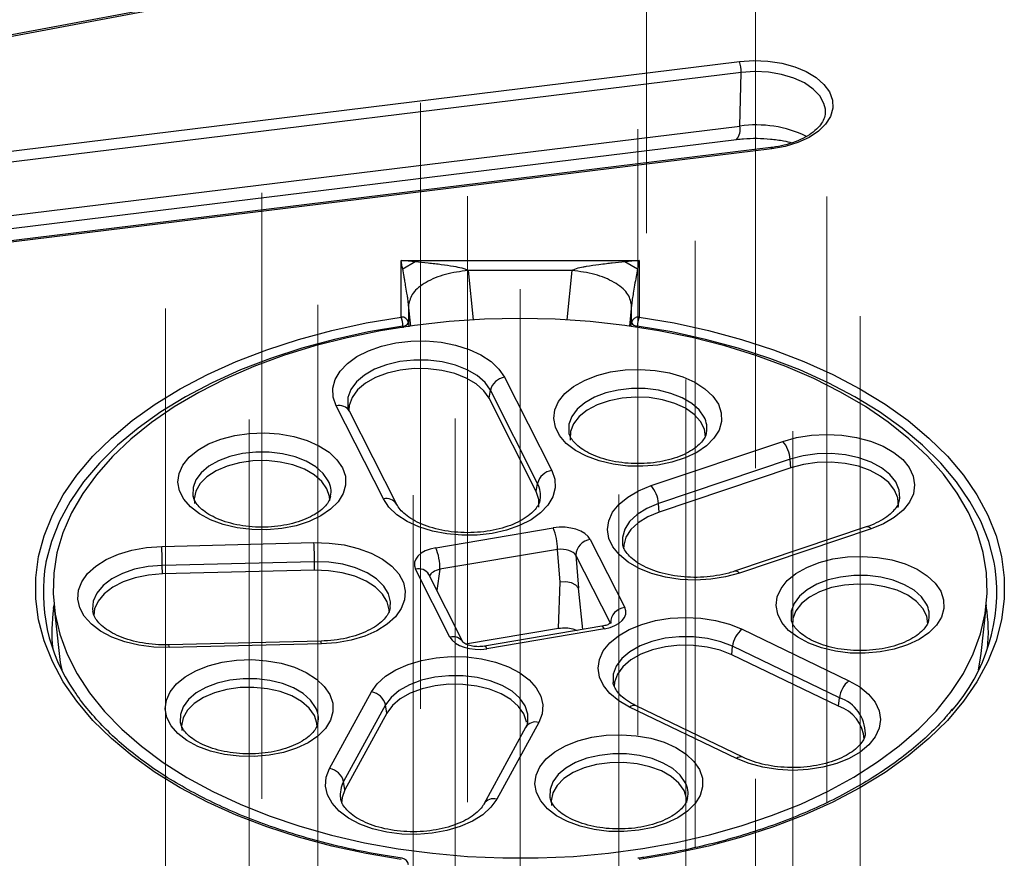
# Model space of a CAD drawing. Header units: millimetres. Extents: x 200 to 5740, y 200 to 4000.
# Tile 30 of 33: x 4761 to 4893, y 2727 to 2839. Entities that reach past the tile are written whole.
import ezdxf

# ---------------------------------------------------------------- set-up
doc = ezdxf.new("R2010")
doc.units = ezdxf.units.MM
doc.header["$LTSCALE"] = 20
doc.linetypes.add('CENTERX2', pattern=[20.32, 12.7, -2.54, 2.54, -2.54])
doc.layers.add('FORMAT', color=7, linetype='Continuous')

msp = doc.modelspace()

# ---------------------------------------------------------------- linework, layer by layer
at = {"color": 7, "linetype": 'Continuous', "lineweight": 25}
for p, q in [((4848.182, 2853.837), (4701.719, 2826.364)), ((4848.366, 2853.67), (4701.903, 2826.198)), ((4706.967, 2815.288), (4857.602, 2833.771)), ((4857.809, 2832.321), (4707.174, 2813.837)), ((4857.639, 2825.15), (4857.809, 2832.321)), ((4707.004, 2806.666), (4857.639, 2825.15)), ((4706.578, 2804.871), (4857.212, 2823.355)), ((4861.78, 2822.269), (4711.146, 2803.785)), ((4861.902, 2822.093), (4711.267, 2803.609)), ((4812.322, 2807.154), (4844.155, 2807.154)), ((4812.322, 2799.609), (4812.322, 2807.154)), ((4812.532, 2806.047), (4814.209, 2807.015)), ((4842.269, 2807.015), (4843.946, 2806.047)), ((4844.155, 2807.154), (4844.155, 2799.609)), ((4835.189, 2805.834), (4821.288, 2805.834)), ((4813.319, 2801.233), (4813.319, 2798.863)), ((4843.159, 2798.863), (4843.159, 2801.233)), ((4826.159, 2791.549), (4832.481, 2779.083)), ((4824.086, 2788.749), (4824.258, 2789.822)), ((4830.58, 2777.356), (4824.258, 2789.822)), ((4809.949, 2775.276), (4803.628, 2787.741)), ((4830.408, 2776.283), (4824.086, 2788.749)), ((4811.733, 2774.547), (4805.411, 2787.013)), ((4845.759, 2777.059), (4863.382, 2782.982)), ((4864.378, 2780.588), (4846.756, 2774.665)), ((4864.468, 2779.455), (4864.378, 2780.588)), ((4864.468, 2779.455), (4846.846, 2773.532)), ((4830.408, 2776.283), (4830.58, 2777.356)), ((4846.846, 2773.532), (4846.756, 2774.665)), ((4816.948, 2768.749), (4832.684, 2771.408)), ((4874.557, 2771.532), (4856.935, 2765.609)), ((4875.194, 2771.27), (4857.572, 2765.347)), ((4780.285, 2768.939), (4800.658, 2769.437)), ((4837.628, 2769.846), (4842.234, 2760.763)), ((4833.243, 2768.529), (4817.508, 2765.869)), ((4833.589, 2764.137), (4833.243, 2768.529)), ((4840.322, 2758.664), (4835.715, 2767.748)), ((4835.715, 2767.748), (4836.061, 2763.356)), ((4800.742, 2766.889), (4780.368, 2766.391)), ((4800.749, 2765.741), (4800.742, 2766.889)), ((4780.376, 2765.243), (4780.368, 2766.391)), ((4800.749, 2765.741), (4780.376, 2765.243)), ((4818.85, 2756.811), (4814.244, 2765.895)), ((4820.634, 2756.082), (4816.027, 2765.166)), ((4833.393, 2757.992), (4833.589, 2764.137)), ((4834.365, 2764.177), (4833.589, 2764.137)), ((4835.106, 2764.043), (4834.365, 2764.177)), ((4835.702, 2763.755), (4835.106, 2764.043)), ((4836.061, 2763.356), (4835.702, 2763.755)), ((4765.858, 2761.097), (4766.556, 2754.597)), ((4889.921, 2754.597), (4890.619, 2761.097)), ((4820.94, 2755.888), (4833.393, 2757.992)), ((4839.196, 2758.248), (4823.461, 2755.588)), ((4839.529, 2757.909), (4823.794, 2755.249)), ((4857.93, 2757.853), (4872.232, 2750.965)), ((4801.602, 2756.262), (4781.229, 2755.764)), ((4801.651, 2755.896), (4781.278, 2755.398)), ((4856.547, 2754.446), (4856.662, 2755.569)), ((4870.963, 2748.681), (4856.662, 2755.569)), ((4870.848, 2747.558), (4856.547, 2754.446)), ((4802.741, 2739.221), (4808.349, 2749.474)), ((4870.848, 2747.558), (4870.963, 2748.681)), ((4810.238, 2747.724), (4804.629, 2737.471)), ((4810.409, 2746.649), (4810.238, 2747.724)), ((4857.191, 2740.558), (4842.89, 2747.446)), ((4858.059, 2740.727), (4843.758, 2747.615)), ((4810.409, 2746.649), (4804.8, 2736.396)), ((4830.737, 2745.393), (4825.128, 2735.14)), ((4828.982, 2744.719), (4823.373, 2734.466)), ((4804.8, 2736.396), (4804.629, 2737.471))]:
    msp.add_line(p, q, dxfattribs=at)
at = {"color": 8, "linetype": 'Continuous', "lineweight": 25}
for p, q in [((4821.288, 2805.834), (4821.955, 2799.226)), ((4834.523, 2799.226), (4835.189, 2805.834)), ((4813.604, 2798.406), (4813.319, 2801.233)), ((4843.159, 2801.233), (4842.874, 2798.406)), ((4812.585, 2798.174), (4812.564, 2798.393)), ((4813.319, 2798.863), (4813.372, 2798.307)), ((4843.111, 2798.367), (4843.159, 2798.863)), ((4817.508, 2765.869), (4817.113, 2763.025)), ((4836.641, 2757.816), (4836.061, 2763.356)), ((4765.824, 2760.614), (4765.876, 2760.937))]:
    msp.add_line(p, q, dxfattribs=at)
at = {"color": 7, "linetype": 'Continuous', "lineweight": 25, "flags": 128}
for points in [[(4857.602, 2833.771), (4859.497, 2833.9), (4861.401, 2833.826), (4863.249, 2833.55), (4864.978, 2833.084), (4866.528, 2832.442), (4867.848, 2831.646), (4868.893, 2830.724), (4869.626, 2829.707), (4870.023, 2828.629), (4870.07, 2827.528), (4869.765, 2826.44), (4869.12, 2825.403), (4868.156, 2824.453), (4866.905, 2823.621), (4865.411, 2822.935), (4863.724, 2822.42), (4861.902, 2822.093)], [(4812.322, 2727.049), (4807.622, 2727.846), (4803.04, 2728.846), (4798.601, 2730.043), (4794.332, 2731.43), (4790.256, 2732.999), (4786.397, 2734.742), (4782.777, 2736.647), (4779.417, 2738.705), (4776.335, 2740.904), (4773.55, 2743.231), (4771.077, 2745.672), (4768.931, 2748.214), (4767.123, 2750.843), (4765.664, 2753.543), (4764.563, 2756.299), (4763.825, 2759.094), (4763.455, 2761.915), (4763.455, 2764.743), (4763.825, 2767.563), (4764.563, 2770.359), (4765.664, 2773.114), (4767.123, 2775.814), (4768.931, 2778.443), (4771.077, 2780.985), (4773.55, 2783.427), (4776.335, 2785.753), (4779.417, 2787.952), (4782.777, 2790.01), (4786.397, 2791.916), (4790.256, 2793.658), (4794.332, 2795.227), (4798.601, 2796.614), (4803.04, 2797.811), (4807.622, 2798.811), (4812.322, 2799.609)], [(4888.221, 2773.466), (4886.722, 2776.055), (4884.887, 2778.572), (4882.728, 2781.002), (4880.256, 2783.33), (4877.487, 2785.544), (4874.435, 2787.63), (4871.119, 2789.578), (4867.558, 2791.375), (4863.771, 2793.011), (4859.781, 2794.477), (4855.61, 2795.765), (4851.282, 2796.867), (4846.822, 2797.777), (4842.256, 2798.49), (4837.609, 2799.001), (4832.909, 2799.308), (4828.182, 2799.409), (4823.455, 2799.303), (4818.756, 2798.991), (4814.111, 2798.475), (4809.547, 2797.758), (4805.09, 2796.843), (4800.766, 2795.737), (4796.599, 2794.444), (4792.613, 2792.974), (4788.832, 2791.333), (4785.276, 2789.533), (4781.966, 2787.582), (4778.921, 2785.492), (4776.159, 2783.276), (4773.694, 2780.945), (4771.543, 2778.513), (4769.716, 2775.994), (4768.224, 2773.403), (4767.077, 2770.754), (4766.279, 2768.062), (4765.836, 2765.343), (4765.751, 2762.613), (4766.024, 2759.887), (4766.653, 2757.18), (4767.635, 2754.509), (4768.964, 2751.889), (4770.632, 2749.333), (4772.631, 2746.858), (4774.948, 2744.478), (4777.57, 2742.205), (4780.482, 2740.053), (4783.668, 2738.035), (4787.11, 2736.162), (4790.786, 2734.444), (4794.678, 2732.891), (4798.761, 2731.513), (4803.014, 2730.317), (4807.411, 2729.311), (4811.927, 2728.499), (4816.537, 2727.886), (4821.214, 2727.477), (4825.93, 2727.273), (4830.661, 2727.275), (4835.377, 2727.484), (4840.052, 2727.899), (4844.66, 2728.516), (4849.174, 2729.332), (4853.568, 2730.344), (4857.816, 2731.544), (4861.896, 2732.927), (4865.782, 2734.483), (4869.454, 2736.205), (4872.889, 2738.082), (4876.069, 2740.104), (4878.974, 2742.258), (4881.589, 2744.534), (4883.899, 2746.917), (4885.889, 2749.394), (4887.55, 2751.951), (4888.871, 2754.573), (4889.844, 2757.245), (4890.465, 2759.952), (4890.729, 2762.679), (4890.635, 2765.409), (4890.184, 2768.127), (4889.378, 2770.818), (4888.221, 2773.466)], [(4844.155, 2799.609), (4848.855, 2798.811), (4853.438, 2797.811), (4857.877, 2796.614), (4862.146, 2795.227), (4866.222, 2793.658), (4870.081, 2791.916), (4873.701, 2790.01), (4877.061, 2787.952), (4880.142, 2785.753), (4882.928, 2783.427), (4885.4, 2780.985), (4887.547, 2778.443), (4889.355, 2775.814), (4890.813, 2773.114), (4891.915, 2770.359), (4892.652, 2767.563), (4893.022, 2764.743), (4893.022, 2761.915), (4892.652, 2759.094), (4891.915, 2756.299), (4890.813, 2753.543), (4889.355, 2750.843), (4887.547, 2748.214), (4885.4, 2745.672), (4882.928, 2743.231), (4880.142, 2740.904), (4877.061, 2738.705), (4873.701, 2736.647), (4870.081, 2734.742), (4866.222, 2732.999), (4862.146, 2731.43), (4857.877, 2730.043), (4853.438, 2728.846), (4848.855, 2727.846), (4844.155, 2727.049)], [(4803.628, 2787.741), (4803.226, 2788.9), (4803.179, 2790.081), (4803.488, 2791.248), (4804.144, 2792.367), (4805.126, 2793.404), (4806.404, 2794.326), (4807.941, 2795.106), (4809.689, 2795.719), (4811.596, 2796.149), (4813.602, 2796.381), (4815.648, 2796.408), (4817.67, 2796.23), (4819.609, 2795.851), (4821.404, 2795.284), (4823.001, 2794.546), (4824.352, 2793.659), (4825.415, 2792.65), (4826.159, 2791.549)], [(4824.086, 2788.749), (4823.384, 2789.755), (4822.356, 2790.662), (4821.042, 2791.436), (4819.491, 2792.047), (4817.763, 2792.471), (4815.925, 2792.693), (4814.048, 2792.704), (4812.202, 2792.502), (4810.461, 2792.097), (4808.889, 2791.504), (4807.549, 2790.745), (4806.49, 2789.85), (4805.755, 2788.852), (4805.371, 2787.791), (4805.315, 2787.205)], [(4854.766, 2787.944), (4855.156, 2786.803), (4855.188, 2785.64), (4854.859, 2784.493), (4854.18, 2783.397), (4853.174, 2782.39), (4851.872, 2781.502), (4850.316, 2780.763), (4848.557, 2780.196), (4846.651, 2779.819), (4844.658, 2779.645), (4842.644, 2779.679), (4840.673, 2779.921), (4838.809, 2780.361), (4837.11, 2780.987), (4835.632, 2781.777), (4834.423, 2782.708), (4833.521, 2783.748), (4832.955, 2784.864), (4832.743, 2786.021), (4832.892, 2787.181), (4833.398, 2788.307), (4834.244, 2789.362), (4835.403, 2790.314), (4836.838, 2791.13), (4838.502, 2791.786), (4840.342, 2792.26), (4842.299, 2792.536), (4844.31, 2792.606), (4846.311, 2792.468), (4848.236, 2792.126), (4850.025, 2791.591), (4851.62, 2790.88), (4852.969, 2790.016), (4854.029, 2789.027), (4854.766, 2787.944)], [(4853.056, 2783.546), (4853.057, 2783.571), (4852.906, 2784.628), (4852.39, 2785.645), (4851.53, 2786.582), (4850.36, 2787.4), (4848.93, 2788.065), (4847.296, 2788.55), (4845.527, 2788.836), (4843.695, 2788.91), (4841.874, 2788.77), (4840.14, 2788.421), (4838.562, 2787.877), (4837.207, 2787.161), (4836.129, 2786.303), (4835.372, 2785.337), (4834.968, 2784.302), (4834.932, 2783.242), (4834.947, 2783.151)], [(4804.477, 2779.445), (4804.867, 2778.304), (4804.898, 2777.141), (4804.569, 2775.994), (4803.891, 2774.899), (4802.884, 2773.891), (4801.582, 2773.003), (4800.027, 2772.264), (4798.267, 2771.697), (4796.361, 2771.32), (4794.369, 2771.146), (4792.355, 2771.181), (4790.384, 2771.422), (4788.519, 2771.862), (4786.821, 2772.488), (4785.343, 2773.279), (4784.134, 2774.209), (4783.231, 2775.249), (4782.665, 2776.365), (4782.453, 2777.522), (4782.603, 2778.682), (4783.109, 2779.808), (4783.955, 2780.863), (4785.114, 2781.815), (4786.548, 2782.632), (4788.212, 2783.287), (4790.052, 2783.761), (4792.01, 2784.037), (4794.021, 2784.108), (4796.021, 2783.969), (4797.947, 2783.627), (4799.736, 2783.092), (4801.33, 2782.381), (4802.679, 2781.517), (4803.739, 2780.528), (4804.477, 2779.445)], [(4863.382, 2782.982), (4865.233, 2783.485), (4867.207, 2783.795), (4869.245, 2783.902), (4871.284, 2783.804), (4873.262, 2783.502), (4875.12, 2783.007), (4876.8, 2782.333), (4878.253, 2781.501), (4879.432, 2780.536), (4880.304, 2779.467), (4880.841, 2778.327), (4881.026, 2777.151), (4880.856, 2775.974), (4880.333, 2774.831), (4879.475, 2773.759), (4878.308, 2772.789), (4876.866, 2771.951), (4875.194, 2771.27)], [(4802.403, 2776.645), (4801.712, 2777.628), (4800.691, 2778.51), (4799.385, 2779.255), (4797.845, 2779.833), (4796.135, 2780.22), (4794.325, 2780.401), (4792.489, 2780.368), (4790.702, 2780.122), (4789.038, 2779.673), (4787.564, 2779.04), (4786.341, 2778.249), (4785.418, 2777.332), (4784.835, 2776.326), (4784.614, 2775.274), (4784.657, 2774.652)], [(4878.819, 2774.127), (4878.848, 2774.335), (4878.78, 2775.418), (4878.347, 2776.473), (4877.566, 2777.458), (4876.466, 2778.337), (4875.091, 2779.075), (4873.493, 2779.644), (4871.733, 2780.023), (4869.879, 2780.195), (4868.003, 2780.156), (4866.176, 2779.906), (4864.468, 2779.455)], [(4832.481, 2779.083), (4832.882, 2777.925), (4832.929, 2776.744), (4832.62, 2775.577), (4831.965, 2774.458), (4830.983, 2773.421), (4829.704, 2772.499), (4828.167, 2771.719), (4826.419, 2771.105), (4824.513, 2770.676), (4822.507, 2770.444), (4820.461, 2770.417), (4818.438, 2770.595), (4816.5, 2770.974), (4814.705, 2771.541), (4813.108, 2772.279), (4811.757, 2773.166), (4810.693, 2774.175), (4809.949, 2775.276)], [(4857.572, 2765.347), (4855.721, 2764.843), (4853.746, 2764.534), (4851.709, 2764.426), (4849.67, 2764.525), (4847.691, 2764.827), (4845.834, 2765.322), (4844.153, 2765.996), (4842.701, 2766.828), (4841.521, 2767.793), (4840.65, 2768.862), (4840.113, 2770.002), (4839.927, 2771.178), (4840.098, 2772.355), (4840.62, 2773.497), (4841.478, 2774.57), (4842.646, 2775.54), (4844.088, 2776.378), (4845.759, 2777.059)], [(4802.767, 2775.059), (4802.739, 2775.603), (4802.403, 2776.645)], [(4830.746, 2774.18), (4830.756, 2775.218), (4830.408, 2776.283)], [(4846.846, 2773.532), (4845.324, 2772.897), (4844.045, 2772.103), (4843.06, 2771.181), (4842.405, 2770.165), (4842.106, 2769.095), (4842.092, 2768.587)], [(4800.658, 2769.437), (4802.702, 2769.384), (4804.699, 2769.127), (4806.589, 2768.673), (4808.313, 2768.037), (4809.82, 2767.238), (4811.063, 2766.3), (4812.006, 2765.252), (4812.618, 2764.125), (4812.883, 2762.953), (4812.791, 2761.773), (4812.345, 2760.62), (4811.56, 2759.53), (4810.458, 2758.534), (4809.074, 2757.664), (4807.449, 2756.946), (4805.633, 2756.402), (4803.68, 2756.049), (4801.651, 2755.896)], [(4781.278, 2755.398), (4779.234, 2755.451), (4777.237, 2755.708), (4775.347, 2756.162), (4773.623, 2756.798), (4772.116, 2757.597), (4770.873, 2758.535), (4769.93, 2759.583), (4769.318, 2760.71), (4769.053, 2761.882), (4769.145, 2763.062), (4769.591, 2764.215), (4770.376, 2765.305), (4771.478, 2766.301), (4772.862, 2767.171), (4774.487, 2767.888), (4776.303, 2768.433), (4778.256, 2768.786), (4780.285, 2768.939)], [(4884.514, 2762.939), (4884.905, 2761.798), (4884.936, 2760.635), (4884.607, 2759.488), (4883.928, 2758.393), (4882.922, 2757.385), (4881.62, 2756.497), (4880.064, 2755.758), (4878.305, 2755.191), (4876.399, 2754.815), (4874.407, 2754.641), (4872.393, 2754.675), (4870.422, 2754.916), (4868.557, 2755.356), (4866.858, 2755.982), (4865.381, 2756.773), (4864.171, 2757.703), (4863.269, 2758.743), (4862.703, 2759.859), (4862.491, 2761.016), (4862.641, 2762.176), (4863.147, 2763.302), (4863.992, 2764.357), (4865.151, 2765.309), (4866.586, 2766.126), (4868.25, 2766.781), (4870.09, 2767.255), (4872.047, 2767.532), (4874.059, 2767.602), (4876.059, 2767.463), (4877.985, 2767.121), (4879.774, 2766.586), (4881.368, 2765.875), (4882.717, 2765.011), (4883.777, 2764.022), (4884.514, 2762.939)], [(4780.376, 2765.243), (4778.517, 2765.092), (4776.745, 2764.733), (4775.128, 2764.182), (4773.728, 2763.46), (4772.599, 2762.594), (4771.785, 2761.617), (4771.316, 2760.567), (4771.203, 2759.75)], [(4810.733, 2760.258), (4810.724, 2760.451), (4810.461, 2761.524), (4809.841, 2762.547), (4808.886, 2763.481), (4807.635, 2764.289), (4806.134, 2764.94), (4804.442, 2765.41), (4802.624, 2765.681), (4800.749, 2765.741)], [(4882.804, 2758.541), (4882.805, 2758.566), (4882.655, 2759.623), (4882.138, 2760.641), (4881.278, 2761.578), (4880.109, 2762.395), (4878.678, 2763.06), (4877.045, 2763.546), (4875.276, 2763.831), (4873.443, 2763.905), (4871.622, 2763.765), (4869.888, 2763.416), (4868.311, 2762.872), (4866.955, 2762.157), (4865.877, 2761.298), (4865.12, 2760.332), (4864.716, 2759.297), (4864.681, 2758.237), (4864.695, 2758.146)], [(4842.89, 2747.446), (4841.439, 2748.279), (4840.261, 2749.245), (4839.391, 2750.314), (4838.856, 2751.454), (4838.672, 2752.631), (4838.844, 2753.808), (4839.368, 2754.95), (4840.228, 2756.022), (4841.397, 2756.991), (4842.84, 2757.829), (4844.512, 2758.509), (4846.365, 2759.011), (4848.339, 2759.32), (4850.377, 2759.426), (4852.416, 2759.327), (4854.394, 2759.024), (4856.251, 2758.528), (4857.93, 2757.853)], [(4766.557, 2754.59), (4766.721, 2753.393), (4766.905, 2752.424)], [(4856.547, 2754.446), (4854.994, 2755.056), (4853.265, 2755.478), (4851.426, 2755.699), (4849.549, 2755.707), (4847.704, 2755.504), (4845.964, 2755.098), (4844.394, 2754.503), (4843.056, 2753.743), (4842, 2752.846), (4841.267, 2751.848), (4840.886, 2750.787), (4840.832, 2750.173)], [(4889.573, 2752.424), (4889.768, 2753.458), (4889.921, 2754.59)], [(4802.783, 2749.127), (4803.173, 2747.986), (4803.205, 2746.823), (4802.876, 2745.675), (4802.197, 2744.58), (4801.19, 2743.573), (4799.889, 2742.685), (4798.333, 2741.946), (4796.574, 2741.379), (4794.667, 2741.002), (4792.675, 2740.828), (4790.661, 2740.862), (4788.69, 2741.103), (4786.825, 2741.544), (4785.127, 2742.17), (4783.649, 2742.96), (4782.44, 2743.891), (4781.537, 2744.931), (4780.971, 2746.047), (4780.76, 2747.204), (4780.909, 2748.363), (4781.415, 2749.489), (4782.261, 2750.545), (4783.42, 2751.496), (4784.854, 2752.313), (4786.518, 2752.969), (4788.359, 2753.443), (4790.316, 2753.719), (4792.327, 2753.789), (4794.328, 2753.651), (4796.253, 2753.309), (4798.042, 2752.774), (4799.637, 2752.063), (4800.986, 2751.199), (4802.046, 2750.209), (4802.783, 2749.127)], [(4808.349, 2749.474), (4809.133, 2750.565), (4810.234, 2751.561), (4811.617, 2752.432), (4813.241, 2753.15), (4815.056, 2753.695), (4817.008, 2754.05), (4819.037, 2754.204), (4821.081, 2754.151), (4823.078, 2753.895), (4824.968, 2753.443), (4826.693, 2752.808), (4828.201, 2752.009), (4829.446, 2751.072), (4830.39, 2750.024), (4831.005, 2748.897), (4831.271, 2747.726), (4831.181, 2746.546), (4830.737, 2745.393)], [(4840.684, 2750.789), (4840.692, 2750.737), (4840.701, 2750.684)], [(4872.232, 2750.965), (4873.683, 2750.132), (4874.861, 2749.166), (4875.731, 2748.097), (4876.266, 2746.957), (4876.45, 2745.781), (4876.277, 2744.604), (4875.753, 2743.462), (4874.894, 2742.39), (4873.725, 2741.42), (4872.282, 2740.583), (4870.609, 2739.903), (4868.757, 2739.4), (4866.782, 2739.091), (4864.745, 2738.985), (4862.706, 2739.085), (4860.728, 2739.387), (4858.871, 2739.884), (4857.191, 2740.558)], [(4800.71, 2746.327), (4800.018, 2747.309), (4798.998, 2748.191), (4797.691, 2748.936), (4796.151, 2749.514), (4794.441, 2749.902), (4792.631, 2750.083), (4790.795, 2750.049), (4789.008, 2749.803), (4787.344, 2749.355), (4785.87, 2748.722), (4784.647, 2747.931), (4783.725, 2747.014), (4783.141, 2746.008), (4782.92, 2744.955), (4782.963, 2744.334)], [(4829.088, 2745.448), (4829.085, 2745.463), (4828.74, 2746.529), (4828.041, 2747.535), (4827.016, 2748.443), (4825.703, 2749.218), (4824.154, 2749.83), (4822.428, 2750.257), (4820.59, 2750.48), (4818.713, 2750.492), (4816.867, 2750.293), (4815.124, 2749.89), (4813.551, 2749.298), (4812.209, 2748.54), (4811.148, 2747.646), (4810.409, 2746.649)], [(4801.073, 2744.741), (4801.045, 2745.284), (4800.71, 2746.327)], [(4852.242, 2739.088), (4852.632, 2737.947), (4852.663, 2736.784), (4852.334, 2735.636), (4851.656, 2734.541), (4850.649, 2733.533), (4849.347, 2732.646), (4847.792, 2731.906), (4846.033, 2731.339), (4844.126, 2730.963), (4842.134, 2730.789), (4840.12, 2730.823), (4838.149, 2731.064), (4836.284, 2731.505), (4834.586, 2732.13), (4833.108, 2732.921), (4831.899, 2733.851), (4830.996, 2734.891), (4830.43, 2736.008), (4830.219, 2737.164), (4830.368, 2738.324), (4830.874, 2739.45), (4831.72, 2740.506), (4832.879, 2741.457), (4834.313, 2742.274), (4835.977, 2742.93), (4837.818, 2743.403), (4839.775, 2743.68), (4841.786, 2743.75), (4843.786, 2743.612), (4845.712, 2743.269), (4847.501, 2742.734), (4849.096, 2742.023), (4850.445, 2741.159), (4851.505, 2740.17), (4852.242, 2739.088)], [(4825.128, 2735.14), (4824.344, 2734.049), (4823.244, 2733.053), (4821.861, 2732.182), (4820.237, 2731.463), (4818.421, 2730.919), (4816.47, 2730.564), (4814.441, 2730.41), (4812.397, 2730.462), (4810.399, 2730.718), (4808.509, 2731.171), (4806.784, 2731.806), (4805.276, 2732.605), (4804.031, 2733.542), (4803.087, 2734.59), (4802.473, 2735.717), (4802.207, 2736.888), (4802.297, 2738.068), (4802.741, 2739.221)], [(4850.169, 2736.288), (4849.477, 2737.27), (4848.457, 2738.152), (4847.15, 2738.897), (4845.61, 2739.475), (4843.9, 2739.863), (4842.09, 2740.043), (4840.254, 2740.01), (4838.467, 2739.764), (4836.803, 2739.315), (4835.329, 2738.683), (4834.106, 2737.891), (4833.184, 2736.974), (4832.6, 2735.969), (4832.379, 2734.916), (4832.422, 2734.294)], [(4804.8, 2736.396), (4804.413, 2735.335), (4804.358, 2734.6)], [(4850.532, 2734.702), (4850.504, 2735.245), (4850.169, 2736.288)]]:
    msp.add_lwpolyline(points, dxfattribs=at)
at = {"color": 8, "linetype": 'Continuous', "lineweight": 25, "flags": 128}
for points in [[(4869.078, 2827.389), (4868.893, 2828.166), (4868.338, 2829.174), (4867.454, 2830.1), (4866.273, 2830.909), (4864.842, 2831.569), (4863.215, 2832.055), (4861.455, 2832.349), (4859.63, 2832.439), (4857.809, 2832.321)], [(4861.78, 2822.269), (4861.781, 2822.269), (4861.818, 2822.251), (4861.859, 2822.191), (4861.902, 2822.093)], [(4812.564, 2798.393), (4807.935, 2797.607), (4803.422, 2796.622), (4799.05, 2795.444), (4794.846, 2794.078), (4790.832, 2792.532), (4787.031, 2790.816), (4783.466, 2788.939), (4780.157, 2786.913), (4777.122, 2784.747), (4774.379, 2782.456), (4771.944, 2780.051), (4769.83, 2777.548), (4768.05, 2774.959), (4766.613, 2772.3), (4765.528, 2769.586), (4764.802, 2766.833), (4764.795, 2766.796)], [(4891.82, 2766.025), (4891.676, 2766.833), (4890.949, 2769.586), (4889.865, 2772.3), (4888.428, 2774.959), (4886.648, 2777.548), (4884.534, 2780.051), (4882.098, 2782.456), (4879.356, 2784.747), (4876.321, 2786.913), (4873.011, 2788.939), (4869.446, 2790.816), (4865.646, 2792.532), (4861.632, 2794.078), (4857.427, 2795.444), (4853.056, 2796.622), (4848.543, 2797.607), (4843.914, 2798.393)], [(4824.258, 2789.822), (4823.544, 2790.846), (4822.496, 2791.771), (4821.157, 2792.559), (4819.577, 2793.181), (4817.817, 2793.614), (4815.944, 2793.84), (4814.032, 2793.851), (4812.152, 2793.646), (4810.378, 2793.233), (4808.777, 2792.629), (4807.411, 2791.855), (4806.333, 2790.943), (4805.584, 2789.927), (4805.192, 2788.846), (4805.174, 2787.742), (4805.196, 2787.615)], [(4852.865, 2786.217), (4852.187, 2787.189), (4851.194, 2788.066), (4849.923, 2788.814), (4848.424, 2789.404), (4846.754, 2789.815), (4844.977, 2790.029), (4843.162, 2790.039), (4841.379, 2789.845), (4839.696, 2789.453), (4838.177, 2788.88), (4836.881, 2788.146), (4835.858, 2787.281), (4835.147, 2786.317), (4834.776, 2785.291), (4834.758, 2784.244), (4834.772, 2784.16)], [(4802.576, 2777.718), (4801.898, 2778.69), (4800.904, 2779.567), (4799.633, 2780.315), (4798.134, 2780.905), (4796.464, 2781.316), (4794.688, 2781.53), (4792.873, 2781.54), (4791.09, 2781.346), (4789.406, 2780.955), (4787.887, 2780.381), (4786.592, 2779.647), (4785.569, 2778.782), (4784.858, 2777.818), (4784.487, 2776.792), (4784.469, 2775.745), (4784.483, 2775.661)], [(4878.998, 2775.162), (4879.027, 2775.372), (4878.958, 2776.476), (4878.517, 2777.55), (4877.721, 2778.555), (4876.601, 2779.45), (4875.2, 2780.202), (4873.572, 2780.781), (4871.779, 2781.167), (4869.891, 2781.343), (4867.979, 2781.302), (4866.118, 2781.048), (4864.378, 2780.588)], [(4846.756, 2774.665), (4845.205, 2774.019), (4843.902, 2773.21), (4842.898, 2772.27), (4842.231, 2771.235), (4841.926, 2770.145), (4841.961, 2769.209)], [(4810.874, 2760.759), (4810.904, 2761.499), (4810.636, 2762.592), (4810.004, 2763.635), (4809.031, 2764.586), (4807.756, 2765.409), (4806.228, 2766.073), (4804.504, 2766.552), (4802.652, 2766.827), (4800.742, 2766.889)], [(4780.368, 2766.391), (4778.474, 2766.236), (4776.669, 2765.871), (4775.022, 2765.31), (4773.596, 2764.574), (4772.446, 2763.691), (4771.616, 2762.696), (4771.139, 2761.627), (4771.032, 2760.524), (4771.06, 2760.276)], [(4882.614, 2761.212), (4881.935, 2762.184), (4880.942, 2763.061), (4879.671, 2763.809), (4878.172, 2764.4), (4876.502, 2764.81), (4874.726, 2765.024), (4872.911, 2765.034), (4871.127, 2764.84), (4869.444, 2764.449), (4867.925, 2763.875), (4866.629, 2763.141), (4865.606, 2762.276), (4864.896, 2761.312), (4864.524, 2760.286), (4864.507, 2759.239), (4864.521, 2759.155)], [(4839.529, 2757.909), (4839.414, 2758.102), (4839.303, 2758.217), (4839.202, 2758.248), (4839.196, 2758.248)], [(4856.662, 2755.569), (4855.08, 2756.19), (4853.318, 2756.621), (4851.445, 2756.845), (4849.533, 2756.854), (4847.653, 2756.648), (4845.88, 2756.233), (4844.281, 2755.627), (4842.918, 2754.853), (4841.842, 2753.94), (4841.096, 2752.923), (4840.707, 2751.842), (4840.684, 2750.789)], [(4823.794, 2755.249), (4823.678, 2755.442), (4823.568, 2755.557), (4823.467, 2755.589), (4823.461, 2755.588)], [(4800.882, 2747.4), (4800.204, 2748.372), (4799.21, 2749.249), (4797.94, 2749.997), (4796.44, 2750.587), (4794.771, 2750.997), (4792.994, 2751.212), (4791.179, 2751.222), (4789.396, 2751.028), (4787.712, 2750.636), (4786.194, 2750.063), (4784.898, 2749.329), (4783.875, 2748.464), (4783.164, 2747.5), (4782.793, 2746.474), (4782.775, 2745.426), (4782.789, 2745.343)], [(4829.267, 2745.557), (4829.264, 2746.516), (4828.913, 2747.601), (4828.201, 2748.626), (4827.156, 2749.551), (4825.819, 2750.341), (4824.241, 2750.965), (4822.482, 2751.399), (4820.61, 2751.627), (4818.697, 2751.64), (4816.817, 2751.436), (4815.041, 2751.025), (4813.439, 2750.422), (4812.071, 2749.651), (4810.99, 2748.739), (4810.238, 2747.724)], [(4850.341, 2737.361), (4849.663, 2738.332), (4848.669, 2739.209), (4847.398, 2739.957), (4845.899, 2740.548), (4844.229, 2740.958), (4842.453, 2741.173), (4840.638, 2741.183), (4838.855, 2740.988), (4837.171, 2740.597), (4835.653, 2740.023), (4834.357, 2739.29), (4833.334, 2738.424), (4832.623, 2737.46), (4832.252, 2736.435), (4832.234, 2735.387), (4832.248, 2735.303)]]:
    msp.add_lwpolyline(points, dxfattribs=at)
at = {"color": 7, "linetype": 'Continuous', "lineweight": 25}
for centre, radius, start, end in [((4853.109, 2832.39), 4.701, 359.16343, 17.09249), ((4812.396, 2798.669), 0.943, 11.91175, 94.47897), ((4808.617, 2798.241), 3.95, 2.19326, 20.25302), ((4844.081, 2798.669), 0.943, 85.52103, 168.08825), ((4847.861, 2798.241), 3.95, 159.74698, 177.80674), ((4812.571, 2799.221), 0.828, 269.46886, 334.42337), ((4843.906, 2799.221), 0.828, 205.57663, 270.53114), ((4826.474, 2789.293), 2.278, 97.94867, 166.56767), ((4860.254, 2780.276), 4.136, 4.33093, 40.87147), ((4832.796, 2776.827), 2.278, 97.94867, 166.56767), ((4842.632, 2774.353), 4.136, 4.33093, 40.87147), ((4826.219, 2768.657), 7.025, 358.95202, 23.05167), ((4755.599, 2766.68), 45.143, 0.26541, 3.50164), ((4837.867, 2767.708), 2.152, 96.38383, 178.93873), ((4735.225, 2766.182), 45.143, 0.26541, 3.50164), ((4810.484, 2765.998), 7.025, 358.95202, 23.05167), ((4787.785, 2762.792), 23.336, 170.12009, 214.50586), ((4867.909, 2762.901), 24.113, 318.61777, 7.44335), ((4786.544, 2757.463), 20.958, 171.35484, 186.13851), ((4842.473, 2758.624), 2.152, 96.38383, 178.93873), ((4869.922, 2757.464), 20.969, 353.86347, 9.53423), ((4860.024, 2755.196), 3.383, 128.23171, 173.65643), ((4874.325, 2748.308), 3.383, 128.23171, 173.65643), ((4807.994, 2747.196), 2.306, 13.23609, 81.12274), ((4869.215, 2742.741), 5.086, 4.50046, 71.27779), ((4802.385, 2736.943), 2.306, 13.23609, 81.12274), ((4812.322, 2726.232), 1, 6.9504, 81.68206)]:
    msp.add_arc(centre, radius, start, end, dxfattribs=at)
at = {"color": 8, "linetype": 'Continuous', "lineweight": 25}
for centre, radius, start, end in [((4855.424, 2824.728), 2.255, 322.4841, 10.7661), ((4859.82, 2809.75), 15.553, 64.35066, 98.06187), ((4804.015, 2786.141), 1.646, 31.97114, 103.59619), ((4850.045, 2784.721), 3.192, 349.33635, 27.95048), ((4799.756, 2776.222), 3.192, 349.33635, 27.95048), ((4827.608, 2775.779), 3.364, 349.31804, 27.95052), ((4810.361, 2773.735), 1.594, 30.83979, 104.97431), ((4874.659, 2770.874), 0.666, 36.4212, 98.76939), ((4814.642, 2764.322), 1.622, 31.35474, 104.21259), ((4857.036, 2764.951), 0.667, 36.44506, 98.61092), ((4879.794, 2759.716), 3.192, 349.33635, 27.95048), ((4800.577, 2755.939), 1.075, 357.70151, 17.49892), ((4819.248, 2755.232), 1.628, 32.42068, 104.14811), ((4780.204, 2755.441), 1.075, 357.70151, 17.49892), ((4869.379, 2743.883), 5.053, 359.75932, 71.7325), ((4798.062, 2745.904), 3.192, 349.33635, 27.95048), ((4843.461, 2746.826), 0.843, 69.38141, 132.63255), ((4830.309, 2743.883), 1.569, 74.19443, 147.78719), ((4857.769, 2739.907), 0.87, 70.54316, 131.54655), ((4807.566, 2735.78), 3.389, 150.06474, 189.26138), ((4847.521, 2735.864), 3.192, 349.33635, 27.95048), ((4824.724, 2733.564), 1.626, 75.64209, 145.66206)]:
    msp.add_arc(centre, radius, start, end, dxfattribs=at)
at = {"color": 7, "linetype": 'Continuous', "lineweight": 25}
for centre, major_axis, ratio, start_param, end_param in [((4812.322, 2806.338), (9, -0.582), 0.0903519, 1.3654642, 1.5766396), ((4812.322, 2806.338), (-0.989, 5.259), 0.0285129, 4.6517388, 4.8629142), ((4844.155, 2806.338), (9, 0.582), 0.0903519, 1.564953, 1.7761284), ((4844.155, 2806.338), (0.989, 5.259), 0.0285129, 1.4202711, 1.6314465), ((4833.783, 2769.178), (4.007, 0.022), 0.5796335, 0.2821439, 1.845344), ((4818.106, 2766.529), (4.023, -0.022), 0.5749044, 1.8657323, 3.4289324), ((4833.783, 2767.545), (2.01, -0.1), 0.4962812, 0.3037976, 1.8669978), ((4838.372, 2760.128), (4.023, -0.022), 0.5749044, 5.007325, 6.5705251), ((4822.695, 2757.479), (4.007, 0.022), 0.5796335, 3.4237365, 4.9869367)]:
    msp.add_ellipse(centre, major_axis=major_axis, ratio=ratio, start_param=start_param, end_param=end_param, dxfattribs=at)
at = {"color": 8, "linetype": 'Continuous', "lineweight": 25}
msp.add_ellipse((4818.106, 2764.896), major_axis=(2.032, 0.212), ratio=0.519604, start_param=1.8145893, end_param=2.8638751, dxfattribs=at)
at = {"color": 7, "linetype": 'Continuous', "lineweight": 25}
for points, knots in [([(4869.06, 2827.386), (4869.074, 2827.155), (4869.105, 2826.666), (4868.838, 2825.918), (4868.313, 2825.119), (4867.499, 2824.344), (4866.405, 2823.631), (4865.089, 2823.032), (4863.618, 2822.578), (4862.479, 2822.358), (4861.866, 2822.279), (4861.78, 2822.269)], [0, 0, 0, 0, 0.1130986, 0.239322, 0.3592839, 0.48698, 0.6120967, 0.7367806, 0.8617153, 0.9807769, 1, 1, 1, 1]), ([(4857.212, 2823.355), (4857.514, 2823.388), (4858.408, 2823.485), (4859.939, 2823.534), (4861.752, 2823.437), (4863.334, 2823.23), (4864.233, 2823.003), (4864.594, 2822.911)], [0, 0, 0, 0, 0.12185015, 0.36088158, 0.60046569, 0.83924244, 1, 1, 1, 1]), ([(4813.319, 2801.233), (4813.317, 2801.258), (4813.312, 2801.314), (4813.276, 2801.667), (4813.221, 2802.033), (4813.153, 2802.477), (4813.06, 2803.065), (4812.943, 2803.76), (4812.816, 2804.486), (4812.687, 2805.21), (4812.596, 2805.703), (4812.532, 2806.047)], [0, 0, 0, 0, 0.0104723, 0.0235934, 0.1588242, 0.2161786, 0.2825328, 0.5134985, 0.6577693, 0.7612846, 1, 1, 1, 1]), ([(4814.209, 2807.015), (4814.78, 2806.964), (4815.945, 2806.861), (4817.661, 2806.662), (4819.167, 2806.439), (4820.257, 2806.228), (4820.854, 2806.055), (4821.146, 2805.944), (4821.245, 2805.867), (4821.288, 2805.834)], [0, 0, 0, 0, 0.23866539, 0.48639121, 0.71730857, 0.87093361, 0.94551372, 0.97651426, 1, 1, 1, 1]), ([(4835.189, 2805.834), (4835.207, 2805.85), (4835.246, 2805.886), (4835.574, 2806.07), (4836.07, 2806.182), (4836.677, 2806.315), (4837.518, 2806.471), (4838.571, 2806.626), (4839.714, 2806.765), (4840.878, 2806.892), (4841.697, 2806.964), (4842.269, 2807.015)], [0, 0, 0, 0, 0.0104723, 0.0235934, 0.1588242, 0.2161786, 0.2825328, 0.5134985, 0.6577693, 0.7612846, 1, 1, 1, 1]), ([(4843.946, 2806.047), (4843.882, 2805.703), (4843.753, 2805.002), (4843.562, 2803.923), (4843.395, 2802.927), (4843.274, 2802.157), (4843.207, 2801.677), (4843.175, 2801.416), (4843.164, 2801.288), (4843.159, 2801.233)], [0, 0, 0, 0, 0.2386654, 0.4863912, 0.7173086, 0.8709336, 0.9455137, 0.9765143, 1, 1, 1, 1]), ([(4805.411, 2787.013), (4805.359, 2787.122), (4805.253, 2787.342), (4805.23, 2787.536), (4805.219, 2787.635)], [0, 0, 0, 0, 0.4941999, 1, 1, 1, 1]), ([(4853.151, 2784.144), (4853.138, 2784.035), (4853.103, 2783.75), (4852.795, 2783.207), (4852.217, 2782.534), (4851.352, 2781.857), (4850.214, 2781.228), (4848.862, 2780.702), (4847.336, 2780.304), (4845.687, 2780.056), (4843.972, 2779.972), (4842.254, 2780.058), (4840.598, 2780.309), (4839.065, 2780.712), (4837.713, 2781.244), (4836.59, 2781.87), (4835.727, 2782.549), (4835.15, 2783.227), (4834.853, 2783.771), (4834.811, 2784.057), (4834.795, 2784.164)], [0, 0, 0, 0, 0.03569585, 0.09308202, 0.14796939, 0.20646328, 0.26438923, 0.32245163, 0.38099376, 0.43999646, 0.49930769, 0.55873552, 0.6180441, 0.67699723, 0.73540484, 0.79313516, 0.8502382, 0.9071966, 0.96499896, 1, 1, 1, 1]), ([(4802.862, 2775.645), (4802.849, 2775.536), (4802.814, 2775.251), (4802.505, 2774.708), (4801.928, 2774.036), (4801.062, 2773.358), (4799.925, 2772.73), (4798.573, 2772.203), (4797.047, 2771.805), (4795.397, 2771.557), (4793.682, 2771.473), (4791.964, 2771.559), (4790.308, 2771.81), (4788.776, 2772.213), (4787.424, 2772.745), (4786.301, 2773.371), (4785.438, 2774.05), (4784.86, 2774.728), (4784.564, 2775.272), (4784.521, 2775.558), (4784.505, 2775.666)], [0, 0, 0, 0, 0.0356959, 0.093082, 0.1479694, 0.2064633, 0.2643892, 0.3224516, 0.3809938, 0.4399965, 0.4993077, 0.5587355, 0.6180441, 0.6769972, 0.7354048, 0.7931352, 0.8502382, 0.9071966, 0.964999, 1, 1, 1, 1]), ([(4830.884, 2775.172), (4830.873, 2775.07), (4830.84, 2774.778), (4830.541, 2774.228), (4829.968, 2773.527), (4829.106, 2772.821), (4827.968, 2772.16), (4826.611, 2771.598), (4825.073, 2771.162), (4823.401, 2770.873), (4821.651, 2770.747), (4819.882, 2770.79), (4818.158, 2771.001), (4816.54, 2771.37), (4815.084, 2771.877), (4813.84, 2772.494), (4812.851, 2773.18), (4812.123, 2773.891), (4811.862, 2774.329), (4811.733, 2774.547)], [0, 0, 0, 0, 0.0326334, 0.0928429, 0.1502113, 0.2113507, 0.271703, 0.3321216, 0.3929788, 0.4542984, 0.5159519, 0.5777622, 0.6395231, 0.7009942, 0.761989, 0.8223566, 0.8820658, 0.941408, 1, 1, 1, 1]), ([(4878.962, 2775.153), (4878.945, 2775.019), (4878.903, 2774.696), (4878.569, 2774.107), (4877.971, 2773.405), (4877.083, 2772.705), (4875.941, 2772.049), (4875.015, 2771.704), (4874.557, 2771.532)], [0, 0, 0, 0, 0.1253988, 0.301122, 0.4693944, 0.6486807, 0.8261196, 1, 1, 1, 1]), ([(4856.935, 2765.609), (4856.677, 2765.528), (4855.92, 2765.288), (4854.547, 2764.997), (4852.823, 2764.801), (4851.054, 2764.775), (4849.305, 2764.918), (4847.636, 2765.225), (4846.107, 2765.678), (4844.771, 2766.254), (4843.673, 2766.917), (4842.838, 2767.625), (4842.291, 2768.326), (4842.024, 2768.856), (4841.993, 2769.131), (4841.984, 2769.217)], [0, 0, 0, 0, 0.0434972, 0.127529, 0.2120584, 0.2969064, 0.3818164, 0.4664504, 0.5505322, 0.6338265, 0.7162012, 0.7978258, 0.8794354, 0.962732, 1, 1, 1, 1]), ([(4781.229, 2755.764), (4780.926, 2755.761), (4780.035, 2755.753), (4778.563, 2755.867), (4776.886, 2756.159), (4775.343, 2756.601), (4773.989, 2757.168), (4772.87, 2757.825), (4772.013, 2758.531), (4771.441, 2759.235), (4771.144, 2759.809), (4771.105, 2760.12), (4771.089, 2760.241)], [0, 0, 0, 0, 0.0574927, 0.1687806, 0.2798313, 0.3901862, 0.4995306, 0.6076735, 0.7147878, 0.8217868, 0.9306915, 1, 1, 1, 1]), ([(4810.835, 2760.729), (4810.823, 2760.606), (4810.792, 2760.294), (4810.486, 2759.723), (4809.915, 2759.021), (4809.055, 2758.315), (4807.92, 2757.653), (4806.564, 2757.089), (4805.027, 2756.654), (4803.356, 2756.354), (4802.188, 2756.293), (4801.602, 2756.262)], [0, 0, 0, 0, 0.0751396, 0.1903994, 0.300163, 0.4171454, 0.5325887, 0.648151, 0.764549, 0.881833, 1, 1, 1, 1]), ([(4840.467, 2758.765), (4840.467, 2758.766), (4840.482, 2758.799), (4840.41, 2758.688), (4840.113, 2758.514), (4839.67, 2758.341), (4839.331, 2758.274), (4839.196, 2758.248)], [0, 0, 0, 0, 0.0078025, 0.2750001, 0.5444807, 0.8181036, 1, 1, 1, 1]), ([(4882.9, 2759.139), (4882.886, 2759.03), (4882.851, 2758.745), (4882.543, 2758.202), (4881.965, 2757.53), (4881.1, 2756.852), (4879.963, 2756.224), (4878.61, 2755.697), (4877.085, 2755.299), (4875.435, 2755.051), (4873.72, 2754.967), (4872.002, 2755.053), (4870.346, 2755.304), (4868.814, 2755.707), (4867.462, 2756.239), (4866.339, 2756.865), (4865.476, 2757.544), (4864.898, 2758.222), (4864.601, 2758.766), (4864.559, 2759.052), (4864.543, 2759.16)], [0, 0, 0, 0, 0.0356959, 0.093082, 0.1479694, 0.2064633, 0.2643892, 0.3224516, 0.3809938, 0.4399965, 0.4993077, 0.5587355, 0.6180441, 0.6769972, 0.7354048, 0.7931352, 0.8502382, 0.9071966, 0.964999, 1, 1, 1, 1]), ([(4833.393, 2757.992), (4833.728, 2758.026), (4834.363, 2758.089), (4835.245, 2757.958), (4835.671, 2757.767), (4835.857, 2757.683)], [0, 0, 0, 0, 0.3864488, 0.7322469, 1, 1, 1, 1]), ([(4823.461, 2755.588), (4823.329, 2755.57), (4822.939, 2755.514), (4822.239, 2755.519), (4821.504, 2755.65), (4820.974, 2755.848), (4820.661, 2756.053), (4820.633, 2756.089), (4820.619, 2756.108)], [0, 0, 0, 0, 0.1022858, 0.3015522, 0.5034828, 0.6728885, 0.8297416, 1, 1, 1, 1]), ([(4843.758, 2747.615), (4843.547, 2747.722), (4842.934, 2748.034), (4842.097, 2748.61), (4841.356, 2749.321), (4840.907, 2750.01), (4840.711, 2750.47), (4840.708, 2750.704), (4840.708, 2750.745)], [0, 0, 0, 0, 0.1099855, 0.3194597, 0.527697, 0.7368729, 0.9534163, 1, 1, 1, 1]), ([(4812.467, 2727.221), (4811.708, 2727.338), (4809.502, 2727.675), (4805.917, 2728.367), (4801.765, 2729.349), (4797.745, 2730.498), (4793.878, 2731.804), (4790.182, 2733.262), (4786.675, 2734.863), (4783.375, 2736.599), (4780.299, 2738.461), (4777.46, 2740.439), (4774.874, 2742.523), (4772.544, 2744.7), (4770.515, 2746.966), (4769.167, 2748.663), (4768.589, 2749.617), (4768.494, 2749.773)], [0, 0, 0, 0, 0.0383299, 0.1112914, 0.1842481, 0.2571862, 0.330103, 0.4029965, 0.4758656, 0.5487111, 0.6215359, 0.6943468, 0.7671539, 0.8399713, 0.9128239, 0.9857469, 1, 1, 1, 1]), ([(4886.078, 2747.206), (4885.78, 2746.83), (4884.869, 2745.68), (4883.038, 2743.837), (4880.616, 2741.687), (4877.921, 2739.642), (4874.984, 2737.707), (4871.815, 2735.893), (4868.43, 2734.209), (4864.846, 2732.664), (4861.079, 2731.265), (4857.149, 2730.021), (4853.076, 2728.938), (4848.951, 2728.037), (4845.904, 2727.503), (4844.271, 2727.26), (4844.01, 2727.221)], [0, 0, 0, 0, 0.0385787, 0.1180037, 0.1973219, 0.2765765, 0.3558, 0.4350149, 0.5142318, 0.5934613, 0.6727089, 0.7519769, 0.8312654, 0.910573, 0.985733, 1, 1, 1, 1]), ([(4829.239, 2745.519), (4829.238, 2745.464), (4829.234, 2745.218), (4829.092, 2744.937), (4828.982, 2744.719)], [0, 0, 0, 0, 0.2236721, 1, 1, 1, 1]), ([(4801.168, 2745.327), (4801.155, 2745.217), (4801.12, 2744.932), (4800.812, 2744.39), (4800.234, 2743.717), (4799.369, 2743.04), (4798.231, 2742.411), (4796.879, 2741.884), (4795.353, 2741.487), (4793.703, 2741.239), (4791.988, 2741.155), (4790.271, 2741.24), (4788.614, 2741.492), (4787.082, 2741.895), (4785.73, 2742.426), (4784.607, 2743.053), (4783.744, 2743.732), (4783.167, 2744.409), (4782.87, 2744.954), (4782.828, 2745.239), (4782.812, 2745.347)], [0, 0, 0, 0, 0.0356959, 0.093082, 0.1479694, 0.2064633, 0.2643892, 0.3224516, 0.3809938, 0.4399965, 0.4993077, 0.5587355, 0.6180441, 0.6769972, 0.7354048, 0.7931352, 0.8502382, 0.9071966, 0.964999, 1, 1, 1, 1]), ([(4874.42, 2743.833), (4874.377, 2743.638), (4874.293, 2743.253), (4873.871, 2742.567), (4873.175, 2741.84), (4872.178, 2741.13), (4870.949, 2740.505), (4869.514, 2739.99), (4867.916, 2739.61), (4866.206, 2739.385), (4864.442, 2739.326), (4862.683, 2739.436), (4860.997, 2739.714), (4859.412, 2740.138), (4858.512, 2740.53), (4858.059, 2740.727)], [0, 0, 0, 0, 0.0757464, 0.1498959, 0.2292561, 0.3055669, 0.3814438, 0.4576282, 0.5344144, 0.6117305, 0.6893815, 0.7671354, 0.8446987, 0.921802, 1, 1, 1, 1]), ([(4823.373, 2734.466), (4823.306, 2734.353), (4823.099, 2734.006), (4822.545, 2733.391), (4821.601, 2732.673), (4820.411, 2732.03), (4819.011, 2731.493), (4817.44, 2731.087), (4815.746, 2730.832), (4813.986, 2730.743), (4812.222, 2730.823), (4810.516, 2731.069), (4808.928, 2731.47), (4807.514, 2732.004), (4806.323, 2732.639), (4805.387, 2733.336), (4804.732, 2734.045), (4804.347, 2734.69), (4804.272, 2735.053), (4804.236, 2735.223)], [0, 0, 0, 0, 0.03074657, 0.09390888, 0.15496337, 0.21547715, 0.27613851, 0.3372677, 0.39884045, 0.46071178, 0.52269966, 0.58458239, 0.64613304, 0.70716855, 0.76755363, 0.82730388, 0.88682816, 0.94691621, 1, 1, 1, 1]), ([(4850.627, 2735.287), (4850.614, 2735.178), (4850.579, 2734.893), (4850.27, 2734.351), (4849.693, 2733.678), (4848.828, 2733.001), (4847.69, 2732.372), (4846.338, 2731.845), (4844.812, 2731.447), (4843.162, 2731.199), (4841.447, 2731.116), (4839.73, 2731.201), (4838.073, 2731.452), (4836.541, 2731.855), (4835.189, 2732.387), (4834.066, 2733.014), (4833.203, 2733.693), (4832.625, 2734.37), (4832.329, 2734.914), (4832.286, 2735.2), (4832.27, 2735.308)], [0, 0, 0, 0, 0.03569585, 0.09308202, 0.14796939, 0.20646328, 0.26438923, 0.32245163, 0.38099376, 0.43999646, 0.49930769, 0.55873552, 0.6180441, 0.67699723, 0.73540484, 0.79313516, 0.8502382, 0.9071966, 0.96499896, 1, 1, 1, 1])]:
    msp.add_open_spline(points, degree=3, knots=knots, dxfattribs=at)
for points in [[(4821.288, 2805.834), (4820.249, 2805.695), (4818.17, 2805.419), (4815.544, 2804.298), (4813.698, 2802.837), (4813.445, 2801.768), (4813.319, 2801.233)], [(4843.159, 2801.233), (4843.032, 2801.768), (4842.779, 2802.837), (4840.933, 2804.298), (4838.307, 2805.419), (4836.229, 2805.695), (4835.189, 2805.834)]]:
    msp.add_open_spline(points, degree=3, dxfattribs=at)
at = {"layer": 'FORMAT', "linetype": 'CENTERX2', "lineweight": 18}
for p, q in [((4845.17, 2810.827), (4845.17, 2898.46)), ((4859.752, 2779.411), (4859.752, 2867.044)), ((4814.893, 2828.24), (4814.893, 2747.196)), ((4843.98, 2824.716), (4843.98, 2743.672)), ((4793.691, 2816.217), (4793.691, 2735.173)), ((4821.215, 2815.774), (4821.215, 2734.73)), ((4869.288, 2815.72), (4869.288, 2734.676)), ((4851.666, 2809.797), (4851.666, 2728.753)), ((4828.239, 2803.329), (4828.239, 2716.796)), ((4780.781, 2800.763), (4780.781, 2719.719)), ((4801.155, 2801.261), (4801.155, 2720.217)), ((4873.728, 2799.711), (4873.728, 2718.667)), ((4850.41, 2791.244), (4850.41, 2710.2)), ((4791.997, 2785.898), (4791.997, 2704.855)), ((4819.543, 2786.028), (4819.543, 2704.984)), ((4864.712, 2784.356), (4864.712, 2703.312)), ((4813.934, 2775.775), (4813.934, 2694.731)), ((4841.456, 2775.859), (4841.456, 2694.815)), ((4859.752, 2650.204), (4859.752, 2737.838))]:
    msp.add_line(p, q, dxfattribs=at)

doc.saveas('drawing.dxf')
